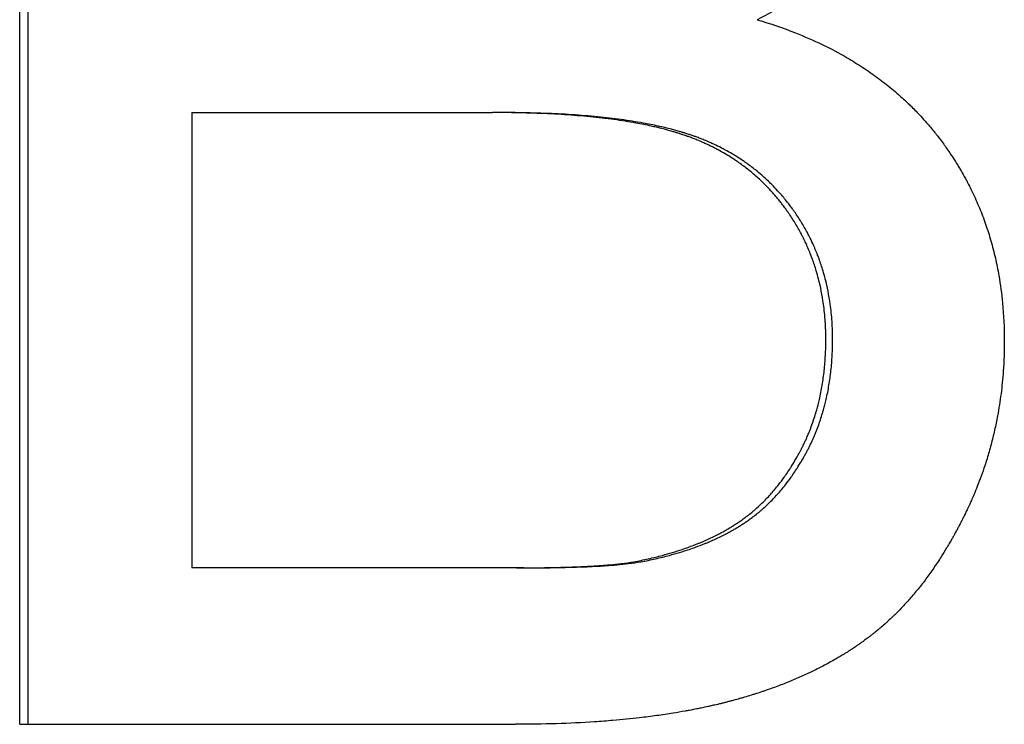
# Model space of a CAD drawing. Extents: x -5.9 to 5.9, y 0 to 11.2.
# Tile 2 of 8: x -1.029 to -0.791, y 6.405 to 6.575. Entities that reach past the tile are written whole.
import ezdxf

# ---------------------------------------------------------------- set-up
doc = ezdxf.new("R2010")
doc.units = 0
doc.header["$MEASUREMENT"] = 0
doc.layers.get('0').update_dxf_attribs({"linetype": 'CONTINUOUS'})

msp = doc.modelspace()

# ---------------------------------------------------------------- linework, layer by layer
for p, q in [((-1.02868, 6.40484), (-1.02868, 6.72484)), ((-0.98707, 6.55264), (-0.98707, 6.44264)), ((-0.98707, 6.55264), (-0.91445, 6.55264)), ((-0.91267, 6.55264), (-0.91445, 6.55264)), ((-0.90869, 6.44264), (-0.98707, 6.44264)), ((-0.90692, 6.44264), (-0.90869, 6.44264)), ((-1.02868, 6.40484), (-0.90893, 6.40484))]:
    msp.add_line(p, q)
msp.add_open_spline([(-1.02667, 6.40484), (-1.02667, 6.51151), (-1.02667, 6.61817), (-1.02667, 6.72484)], degree=3)
for points, knots in [([(-0.80626, 6.64289), (-0.80626, 6.64061), (-0.80636, 6.63836), (-0.80657, 6.63613), (-0.80672, 6.63445), (-0.80693, 6.63279), (-0.80719, 6.63114), (-0.80746, 6.6295), (-0.80778, 6.62786), (-0.80816, 6.62624), (-0.80829, 6.6257), (-0.80842, 6.62516), (-0.80856, 6.62462), (-0.80884, 6.62354), (-0.80915, 6.62247), (-0.80948, 6.62141), (-0.80964, 6.62088), (-0.80981, 6.62034), (-0.80999, 6.61981), (-0.81035, 6.61876), (-0.81073, 6.6177), (-0.81113, 6.61665), (-0.81133, 6.61613), (-0.81154, 6.61561), (-0.81176, 6.61509), (-0.81208, 6.61431), (-0.81242, 6.61353), (-0.81277, 6.61275), (-0.81312, 6.61198), (-0.81349, 6.6112), (-0.81387, 6.61043), (-0.81419, 6.60979), (-0.81452, 6.60916), (-0.81485, 6.60852), (-0.81492, 6.60839), (-0.81499, 6.60826), (-0.81506, 6.60814), (-0.81536, 6.60757), (-0.81568, 6.607), (-0.816, 6.60643), (-0.81611, 6.60624), (-0.81622, 6.60605), (-0.81632, 6.60586), (-0.81654, 6.60548), (-0.81677, 6.6051), (-0.81699, 6.60473), (-0.81703, 6.60466), (-0.81707, 6.6046), (-0.8171, 6.60454), (-0.81722, 6.60435), (-0.81733, 6.60416), (-0.81745, 6.60398), (-0.81753, 6.60385), (-0.8176, 6.60373), (-0.81768, 6.6036), (-0.8178, 6.60342), (-0.81791, 6.60323), (-0.81803, 6.60304), (-0.81807, 6.60298), (-0.81811, 6.60292), (-0.81815, 6.60286), (-0.81823, 6.60274), (-0.81831, 6.60261), (-0.81839, 6.60249), (-0.81843, 6.60243), (-0.81847, 6.60237), (-0.81851, 6.60231), (-0.81863, 6.60212), (-0.81875, 6.60194), (-0.81888, 6.60176), (-0.81896, 6.60163), (-0.81904, 6.60151), (-0.81912, 6.60139), (-0.81929, 6.60115), (-0.81946, 6.60091), (-0.81963, 6.60066), (-0.81971, 6.60054), (-0.81979, 6.60042), (-0.81988, 6.6003), (-0.82013, 6.59994), (-0.82039, 6.59959), (-0.82066, 6.59923), (-0.82083, 6.599), (-0.82101, 6.59876), (-0.82119, 6.59852), (-0.82155, 6.59805), (-0.82191, 6.59759), (-0.82228, 6.59713), (-0.82246, 6.5969), (-0.82265, 6.59667), (-0.82284, 6.59644), (-0.82341, 6.59575), (-0.82399, 6.59507), (-0.82458, 6.5944), (-0.82498, 6.59396), (-0.82538, 6.59352), (-0.82579, 6.59308), (-0.82661, 6.5922), (-0.82746, 6.59134), (-0.82833, 6.5905), (-0.82877, 6.59007), (-0.82921, 6.58966), (-0.82966, 6.58924), (-0.83101, 6.588), (-0.83242, 6.58679), (-0.83389, 6.58562), (-0.83487, 6.58484), (-0.83587, 6.58407), (-0.8369, 6.58332), (-0.83897, 6.58182), (-0.84113, 6.58039), (-0.84341, 6.57901), (-0.84568, 6.57764), (-0.84806, 6.57633), (-0.85055, 6.57508)], [0, 0, 0, 0, 0.166667, 0.166667, 0.166667, 0.291667, 0.291667, 0.291667, 0.416667, 0.416667, 0.416667, 0.458333, 0.458333, 0.458333, 0.541667, 0.541667, 0.541667, 0.583333, 0.583333, 0.583333, 0.666667, 0.666667, 0.666667, 0.708333, 0.708333, 0.708333, 0.770833, 0.770833, 0.770833, 0.833333, 0.833333, 0.833333, 0.885417, 0.885417, 0.885417, 0.895833, 0.895833, 0.895833, 0.942708, 0.942708, 0.942708, 0.958333, 0.958333, 0.958333, 0.989583, 0.989583, 0.989583, 0.994792, 0.994792, 0.994792, 1.010417, 1.010417, 1.010417, 1.020833, 1.020833, 1.020833, 1.036458, 1.036458, 1.036458, 1.041667, 1.041667, 1.041667, 1.052083, 1.052083, 1.052083, 1.057292, 1.057292, 1.057292, 1.072917, 1.072917, 1.072917, 1.083333, 1.083333, 1.083333, 1.104167, 1.104167, 1.104167, 1.114583, 1.114583, 1.114583, 1.145833, 1.145833, 1.145833, 1.166667, 1.166667, 1.166667, 1.208333, 1.208333, 1.208333, 1.229167, 1.229167, 1.229167, 1.291667, 1.291667, 1.291667, 1.333333, 1.333333, 1.333333, 1.416667, 1.416667, 1.416667, 1.458333, 1.458333, 1.458333, 1.583333, 1.583333, 1.583333, 1.666667, 1.666667, 1.666667, 1.833333, 1.833333, 1.833333, 2, 2, 2, 2]), ([(-0.85055, 6.57508), (-0.84734, 6.57413), (-0.84426, 6.57307), (-0.8413, 6.57191), (-0.83908, 6.57103), (-0.83693, 6.57009), (-0.83485, 6.56909), (-0.83277, 6.56808), (-0.83077, 6.56702), (-0.82883, 6.56589), (-0.82818, 6.56552), (-0.82754, 6.56514), (-0.82691, 6.56475), (-0.82565, 6.56397), (-0.82442, 6.56316), (-0.82322, 6.56233), (-0.82262, 6.56191), (-0.82203, 6.56149), (-0.82145, 6.56106), (-0.82028, 6.56019), (-0.81914, 6.55931), (-0.81803, 6.55839), (-0.81748, 6.55793), (-0.81694, 6.55747), (-0.8164, 6.55699), (-0.81559, 6.55628), (-0.81481, 6.55556), (-0.81403, 6.55482), (-0.81378, 6.55457), (-0.81352, 6.55433), (-0.81327, 6.55408), (-0.81251, 6.55333), (-0.81177, 6.55256), (-0.81104, 6.55178), (-0.81056, 6.55126), (-0.81009, 6.55073), (-0.80962, 6.5502), (-0.80939, 6.54993), (-0.80915, 6.54966), (-0.80892, 6.54939), (-0.80858, 6.54898), (-0.80824, 6.54857), (-0.8079, 6.54816), (-0.80762, 6.54782), (-0.80735, 6.54747), (-0.80707, 6.54712), (-0.80685, 6.54684), (-0.80664, 6.54656), (-0.80642, 6.54627), (-0.8061, 6.54585), (-0.80578, 6.54542), (-0.80547, 6.54499), (-0.80531, 6.54477), (-0.80516, 6.54455), (-0.805, 6.54434), (-0.8049, 6.54419), (-0.8048, 6.54405), (-0.8047, 6.5439), (-0.80439, 6.54347), (-0.80409, 6.54303), (-0.8038, 6.54259), (-0.8036, 6.5423), (-0.80341, 6.542), (-0.80322, 6.54171), (-0.80283, 6.54112), (-0.80246, 6.54052), (-0.80209, 6.53992), (-0.80191, 6.53962), (-0.80173, 6.53932), (-0.80155, 6.53902), (-0.80119, 6.53841), (-0.80085, 6.53781), (-0.80051, 6.53719), (-0.80034, 6.53689), (-0.80017, 6.53658), (-0.80001, 6.53627), (-0.79951, 6.53535), (-0.79904, 6.53441), (-0.79858, 6.53346), (-0.79828, 6.53283), (-0.79798, 6.5322), (-0.7977, 6.53156), (-0.79713, 6.53028), (-0.79659, 6.52899), (-0.79609, 6.52767), (-0.79584, 6.52702), (-0.7956, 6.52635), (-0.79537, 6.52569), (-0.7949, 6.52436), (-0.79448, 6.52301), (-0.79408, 6.52164), (-0.79389, 6.52096), (-0.7937, 6.52027), (-0.79352, 6.51958), (-0.79316, 6.5182), (-0.79284, 6.5168), (-0.79256, 6.51538), (-0.79241, 6.51467), (-0.79228, 6.51396), (-0.79215, 6.51324), (-0.79178, 6.51109), (-0.79149, 6.50889), (-0.79127, 6.50666), (-0.79099, 6.50368), (-0.79084, 6.50064), (-0.79084, 6.49752)], [0, 0, 0, 0, 0.166667, 0.166667, 0.166667, 0.291667, 0.291667, 0.291667, 0.416667, 0.416667, 0.416667, 0.458333, 0.458333, 0.458333, 0.541667, 0.541667, 0.541667, 0.583333, 0.583333, 0.583333, 0.666667, 0.666667, 0.666667, 0.708333, 0.708333, 0.708333, 0.770833, 0.770833, 0.770833, 0.791667, 0.791667, 0.791667, 0.854167, 0.854167, 0.854167, 0.895833, 0.895833, 0.895833, 0.916667, 0.916667, 0.916667, 0.947917, 0.947917, 0.947917, 0.973958, 0.973958, 0.973958, 0.994792, 0.994792, 0.994792, 1.026042, 1.026042, 1.026042, 1.041667, 1.041667, 1.041667, 1.052083, 1.052083, 1.052083, 1.083333, 1.083333, 1.083333, 1.104167, 1.104167, 1.104167, 1.145833, 1.145833, 1.145833, 1.166667, 1.166667, 1.166667, 1.208333, 1.208333, 1.208333, 1.229167, 1.229167, 1.229167, 1.291667, 1.291667, 1.291667, 1.333333, 1.333333, 1.333333, 1.416667, 1.416667, 1.416667, 1.458333, 1.458333, 1.458333, 1.541667, 1.541667, 1.541667, 1.583333, 1.583333, 1.583333, 1.666667, 1.666667, 1.666667, 1.708333, 1.708333, 1.708333, 1.833333, 1.833333, 1.833333, 2, 2, 2, 2]), ([(-0.83395, 6.49777), (-0.83395, 6.49925), (-0.834, 6.50071), (-0.83409, 6.50214), (-0.83419, 6.50358), (-0.83433, 6.50499), (-0.83453, 6.50638), (-0.83482, 6.50846), (-0.83521, 6.51049), (-0.83572, 6.51246), (-0.83589, 6.51312), (-0.83607, 6.51377), (-0.83626, 6.51441), (-0.83655, 6.51538), (-0.83687, 6.51633), (-0.83721, 6.51728), (-0.83733, 6.51759), (-0.83745, 6.5179), (-0.83757, 6.51821), (-0.83793, 6.51914), (-0.83832, 6.52006), (-0.83873, 6.52097), (-0.83901, 6.52157), (-0.8393, 6.52217), (-0.8396, 6.52276), (-0.83975, 6.52305), (-0.83991, 6.52335), (-0.84006, 6.52364), (-0.8403, 6.52408), (-0.84054, 6.52451), (-0.84079, 6.52495), (-0.84104, 6.52538), (-0.84129, 6.52581), (-0.84156, 6.52623), (-0.84164, 6.52637), (-0.84173, 6.52651), (-0.84182, 6.52665), (-0.84209, 6.52708), (-0.84236, 6.5275), (-0.84264, 6.52791), (-0.84278, 6.52812), (-0.84292, 6.52833), (-0.84307, 6.52854), (-0.84321, 6.52874), (-0.84336, 6.52895), (-0.8435, 6.52915), (-0.84355, 6.52922), (-0.8436, 6.52929), (-0.84365, 6.52935), (-0.84389, 6.52969), (-0.84414, 6.53003), (-0.8444, 6.53036), (-0.8446, 6.53062), (-0.8448, 6.53088), (-0.84501, 6.53114), (-0.84511, 6.53127), (-0.84521, 6.5314), (-0.84532, 6.53153), (-0.84563, 6.53191), (-0.84595, 6.53229), (-0.84627, 6.53267), (-0.84648, 6.53292), (-0.8467, 6.53316), (-0.84692, 6.53341), (-0.84736, 6.53389), (-0.84781, 6.53437), (-0.84826, 6.53484), (-0.84849, 6.53507), (-0.84872, 6.5353), (-0.84895, 6.53553), (-0.84965, 6.53622), (-0.85037, 6.53688), (-0.8511, 6.53752), (-0.85159, 6.53795), (-0.85209, 6.53837), (-0.8526, 6.53877), (-0.85337, 6.53938), (-0.85415, 6.53997), (-0.85495, 6.54053), (-0.85522, 6.54072), (-0.85549, 6.54091), (-0.85576, 6.54109), (-0.8563, 6.54145), (-0.85686, 6.54181), (-0.85742, 6.54216), (-0.8577, 6.54233), (-0.85798, 6.5425), (-0.85826, 6.54267), (-0.85883, 6.543), (-0.85941, 6.54333), (-0.86, 6.54364), (-0.86029, 6.5438), (-0.86059, 6.54395), (-0.86089, 6.54411), (-0.86148, 6.54441), (-0.86209, 6.54471), (-0.8627, 6.54499), (-0.86301, 6.54513), (-0.86332, 6.54527), (-0.86363, 6.54541), (-0.8641, 6.54562), (-0.86457, 6.54582), (-0.86504, 6.54601), (-0.8652, 6.54608), (-0.86536, 6.54614), (-0.86552, 6.5462), (-0.86584, 6.54633), (-0.86616, 6.54645), (-0.86649, 6.54658), (-0.86665, 6.54664), (-0.86681, 6.5467), (-0.86698, 6.54676), (-0.86722, 6.54685), (-0.86747, 6.54694), (-0.86771, 6.54702), (-0.8678, 6.54705), (-0.86788, 6.54708), (-0.86796, 6.54711), (-0.86813, 6.54717), (-0.86829, 6.54722), (-0.86846, 6.54728), (-0.86854, 6.54731), (-0.86863, 6.54733), (-0.86871, 6.54736), (-0.86888, 6.54742), (-0.86905, 6.54747), (-0.86922, 6.54753), (-0.86947, 6.54761), (-0.86973, 6.54769), (-0.86999, 6.54777), (-0.87008, 6.5478), (-0.87016, 6.54782), (-0.87025, 6.54785), (-0.87051, 6.54793), (-0.87078, 6.54801), (-0.87104, 6.54808), (-0.87122, 6.54813), (-0.8714, 6.54819), (-0.87158, 6.54824), (-0.87194, 6.54834), (-0.87231, 6.54844), (-0.87268, 6.54854), (-0.87286, 6.54858), (-0.87305, 6.54863), (-0.87323, 6.54868), (-0.87379, 6.54882), (-0.87437, 6.54897), (-0.87495, 6.5491), (-0.87534, 6.54919), (-0.87573, 6.54928), (-0.87613, 6.54937), (-0.87732, 6.54963), (-0.87855, 6.54988), (-0.87982, 6.55011), (-0.88067, 6.55026), (-0.88154, 6.55041), (-0.88242, 6.55055), (-0.88419, 6.55083), (-0.88604, 6.55108), (-0.88795, 6.5513), (-0.88891, 6.55141), (-0.88989, 6.55152), (-0.89088, 6.55162), (-0.89287, 6.55181), (-0.89494, 6.55198), (-0.89707, 6.55212), (-0.89814, 6.55219), (-0.89922, 6.55225), (-0.90033, 6.55231), (-0.90254, 6.55242), (-0.90482, 6.5525), (-0.90717, 6.55256), (-0.90953, 6.55262), (-0.91195, 6.55264), (-0.91445, 6.55264)], [0, 0, 0, 0, 0.125, 0.125, 0.125, 0.25, 0.25, 0.25, 0.4375, 0.4375, 0.4375, 0.5, 0.5, 0.5, 0.59375, 0.59375, 0.59375, 0.625, 0.625, 0.625, 0.71875, 0.71875, 0.71875, 0.78125, 0.78125, 0.78125, 0.8125, 0.8125, 0.8125, 0.859375, 0.859375, 0.859375, 0.90625, 0.90625, 0.90625, 0.921875, 0.921875, 0.921875, 0.96875, 0.96875, 0.96875, 0.992188, 0.992188, 0.992188, 1.015625, 1.015625, 1.015625, 1.023438, 1.023438, 1.023438, 1.0625, 1.0625, 1.0625, 1.09375, 1.09375, 1.09375, 1.109375, 1.109375, 1.109375, 1.15625, 1.15625, 1.15625, 1.1875, 1.1875, 1.1875, 1.25, 1.25, 1.25, 1.28125, 1.28125, 1.28125, 1.375, 1.375, 1.375, 1.4375, 1.4375, 1.4375, 1.53125, 1.53125, 1.53125, 1.5625, 1.5625, 1.5625, 1.625, 1.625, 1.625, 1.65625, 1.65625, 1.65625, 1.71875, 1.71875, 1.71875, 1.75, 1.75, 1.75, 1.8125, 1.8125, 1.8125, 1.84375, 1.84375, 1.84375, 1.890625, 1.890625, 1.890625, 1.90625, 1.90625, 1.90625, 1.9375, 1.9375, 1.9375, 1.953125, 1.953125, 1.953125, 1.976562, 1.976562, 1.976562, 1.984375, 1.984375, 1.984375, 2, 2, 2, 2.007812, 2.007812, 2.007812, 2.023438, 2.023438, 2.023438, 2.046875, 2.046875, 2.046875, 2.054688, 2.054688, 2.054688, 2.078125, 2.078125, 2.078125, 2.09375, 2.09375, 2.09375, 2.125, 2.125, 2.125, 2.140625, 2.140625, 2.140625, 2.1875, 2.1875, 2.1875, 2.21875, 2.21875, 2.21875, 2.3125, 2.3125, 2.3125, 2.375, 2.375, 2.375, 2.5, 2.5, 2.5, 2.5625, 2.5625, 2.5625, 2.6875, 2.6875, 2.6875, 2.75, 2.75, 2.75, 2.875, 2.875, 2.875, 3, 3, 3, 3]), ([(-0.83232, 6.49777), (-0.83232, 6.49925), (-0.83237, 6.50071), (-0.83246, 6.50214), (-0.83256, 6.50358), (-0.8327, 6.50499), (-0.8329, 6.50638), (-0.83319, 6.50846), (-0.83358, 6.51049), (-0.83409, 6.51246), (-0.83426, 6.51312), (-0.83444, 6.51377), (-0.83463, 6.51441), (-0.83492, 6.51538), (-0.83524, 6.51633), (-0.83558, 6.51728), (-0.83569, 6.51759), (-0.83581, 6.5179), (-0.83593, 6.51821), (-0.83629, 6.51914), (-0.83668, 6.52006), (-0.83709, 6.52097), (-0.83737, 6.52157), (-0.83766, 6.52217), (-0.83796, 6.52276), (-0.83811, 6.52305), (-0.83827, 6.52335), (-0.83842, 6.52364), (-0.83866, 6.52408), (-0.8389, 6.52451), (-0.83915, 6.52495), (-0.83939, 6.52538), (-0.83965, 6.52581), (-0.83991, 6.52623), (-0.84, 6.52637), (-0.84009, 6.52651), (-0.84018, 6.52665), (-0.84044, 6.52708), (-0.84072, 6.5275), (-0.841, 6.52791), (-0.84113, 6.52812), (-0.84128, 6.52833), (-0.84142, 6.52854), (-0.84156, 6.52874), (-0.84171, 6.52895), (-0.84185, 6.52915), (-0.8419, 6.52922), (-0.84195, 6.52929), (-0.842, 6.52935), (-0.84225, 6.52969), (-0.84249, 6.53003), (-0.84275, 6.53036), (-0.84295, 6.53062), (-0.84315, 6.53088), (-0.84336, 6.53114), (-0.84346, 6.53127), (-0.84356, 6.5314), (-0.84367, 6.53153), (-0.84398, 6.53191), (-0.84429, 6.53229), (-0.84462, 6.53267), (-0.84483, 6.53292), (-0.84505, 6.53316), (-0.84527, 6.53341), (-0.8457, 6.53389), (-0.84615, 6.53437), (-0.84661, 6.53484), (-0.84683, 6.53507), (-0.84706, 6.5353), (-0.84729, 6.53553), (-0.84799, 6.53622), (-0.84871, 6.53688), (-0.84944, 6.53752), (-0.84993, 6.53795), (-0.85043, 6.53837), (-0.85094, 6.53877), (-0.8517, 6.53938), (-0.85248, 6.53997), (-0.85328, 6.54053), (-0.85355, 6.54072), (-0.85382, 6.54091), (-0.85409, 6.54109), (-0.85463, 6.54145), (-0.85518, 6.54181), (-0.85574, 6.54216), (-0.85602, 6.54233), (-0.8563, 6.5425), (-0.85659, 6.54267), (-0.85716, 6.543), (-0.85773, 6.54333), (-0.85832, 6.54364), (-0.85861, 6.5438), (-0.85891, 6.54395), (-0.85921, 6.54411), (-0.8598, 6.54441), (-0.8604, 6.54471), (-0.86102, 6.54499), (-0.86132, 6.54513), (-0.86163, 6.54527), (-0.86194, 6.54541), (-0.86241, 6.54562), (-0.86288, 6.54582), (-0.86335, 6.54601), (-0.86351, 6.54608), (-0.86367, 6.54614), (-0.86383, 6.5462), (-0.86415, 6.54633), (-0.86447, 6.54645), (-0.8648, 6.54658), (-0.86496, 6.54664), (-0.86512, 6.5467), (-0.86528, 6.54676), (-0.86553, 6.54685), (-0.86577, 6.54694), (-0.86602, 6.54702), (-0.8661, 6.54705), (-0.86618, 6.54708), (-0.86627, 6.54711), (-0.86643, 6.54717), (-0.8666, 6.54722), (-0.86676, 6.54728), (-0.86685, 6.54731), (-0.86693, 6.54733), (-0.86701, 6.54736), (-0.86718, 6.54742), (-0.86735, 6.54747), (-0.86752, 6.54753), (-0.86777, 6.54761), (-0.86803, 6.54769), (-0.86829, 6.54777), (-0.86838, 6.5478), (-0.86846, 6.54782), (-0.86855, 6.54785), (-0.86881, 6.54793), (-0.86908, 6.54801), (-0.86934, 6.54808), (-0.86952, 6.54813), (-0.8697, 6.54819), (-0.86988, 6.54824), (-0.87024, 6.54834), (-0.8706, 6.54844), (-0.87097, 6.54854), (-0.87116, 6.54858), (-0.87134, 6.54863), (-0.87153, 6.54868), (-0.87209, 6.54882), (-0.87266, 6.54897), (-0.87324, 6.5491), (-0.87363, 6.54919), (-0.87402, 6.54928), (-0.87441, 6.54937), (-0.8756, 6.54963), (-0.87683, 6.54988), (-0.8781, 6.55011), (-0.87895, 6.55026), (-0.87981, 6.55041), (-0.8807, 6.55055), (-0.88247, 6.55083), (-0.88431, 6.55108), (-0.88622, 6.5513), (-0.88718, 6.55141), (-0.88815, 6.55152), (-0.88914, 6.55162), (-0.89113, 6.55181), (-0.89319, 6.55198), (-0.89532, 6.55212), (-0.89638, 6.55219), (-0.89747, 6.55225), (-0.89857, 6.55231), (-0.90077, 6.55242), (-0.90305, 6.5525), (-0.9054, 6.55256), (-0.90775, 6.55262), (-0.91017, 6.55264), (-0.91267, 6.55264)], [0, 0, 0, 0, 0.125, 0.125, 0.125, 0.25, 0.25, 0.25, 0.4375, 0.4375, 0.4375, 0.5, 0.5, 0.5, 0.59375, 0.59375, 0.59375, 0.625, 0.625, 0.625, 0.71875, 0.71875, 0.71875, 0.78125, 0.78125, 0.78125, 0.8125, 0.8125, 0.8125, 0.859375, 0.859375, 0.859375, 0.90625, 0.90625, 0.90625, 0.921875, 0.921875, 0.921875, 0.96875, 0.96875, 0.96875, 0.992188, 0.992188, 0.992188, 1.015625, 1.015625, 1.015625, 1.023438, 1.023438, 1.023438, 1.0625, 1.0625, 1.0625, 1.09375, 1.09375, 1.09375, 1.109375, 1.109375, 1.109375, 1.15625, 1.15625, 1.15625, 1.1875, 1.1875, 1.1875, 1.25, 1.25, 1.25, 1.28125, 1.28125, 1.28125, 1.375, 1.375, 1.375, 1.4375, 1.4375, 1.4375, 1.53125, 1.53125, 1.53125, 1.5625, 1.5625, 1.5625, 1.625, 1.625, 1.625, 1.65625, 1.65625, 1.65625, 1.71875, 1.71875, 1.71875, 1.75, 1.75, 1.75, 1.8125, 1.8125, 1.8125, 1.84375, 1.84375, 1.84375, 1.890625, 1.890625, 1.890625, 1.90625, 1.90625, 1.90625, 1.9375, 1.9375, 1.9375, 1.953125, 1.953125, 1.953125, 1.976562, 1.976562, 1.976562, 1.984375, 1.984375, 1.984375, 2, 2, 2, 2.007812, 2.007812, 2.007812, 2.023438, 2.023438, 2.023438, 2.046875, 2.046875, 2.046875, 2.054688, 2.054688, 2.054688, 2.078125, 2.078125, 2.078125, 2.09375, 2.09375, 2.09375, 2.125, 2.125, 2.125, 2.140625, 2.140625, 2.140625, 2.1875, 2.1875, 2.1875, 2.21875, 2.21875, 2.21875, 2.3125, 2.3125, 2.3125, 2.375, 2.375, 2.375, 2.5, 2.5, 2.5, 2.5625, 2.5625, 2.5625, 2.6875, 2.6875, 2.6875, 2.75, 2.75, 2.75, 2.875, 2.875, 2.875, 3, 3, 3, 3]), ([(-0.88036, 6.44411), (-0.87915, 6.44433), (-0.87798, 6.44457), (-0.87683, 6.44483), (-0.87567, 6.44509), (-0.87454, 6.44537), (-0.87344, 6.44566), (-0.87178, 6.4461), (-0.87018, 6.44659), (-0.86864, 6.44711), (-0.86812, 6.44728), (-0.86761, 6.44746), (-0.86711, 6.44764), (-0.86635, 6.44792), (-0.86561, 6.4482), (-0.86488, 6.4485), (-0.86464, 6.44859), (-0.8644, 6.44869), (-0.86416, 6.44879), (-0.86344, 6.4491), (-0.86274, 6.44941), (-0.86205, 6.44973), (-0.86159, 6.44994), (-0.86113, 6.45016), (-0.86068, 6.45038), (-0.86046, 6.45049), (-0.86024, 6.45061), (-0.86002, 6.45072), (-0.85968, 6.45089), (-0.85936, 6.45106), (-0.85903, 6.45124), (-0.85871, 6.45142), (-0.85838, 6.45159), (-0.85807, 6.45177), (-0.85796, 6.45183), (-0.85785, 6.45189), (-0.85775, 6.45196), (-0.85743, 6.45214), (-0.85712, 6.45232), (-0.85681, 6.45251), (-0.85676, 6.45254), (-0.85671, 6.45257), (-0.85666, 6.4526), (-0.8564, 6.45276), (-0.85615, 6.45292), (-0.8559, 6.45308), (-0.85585, 6.45311), (-0.85579, 6.45314), (-0.85574, 6.45318), (-0.85559, 6.45327), (-0.85544, 6.45337), (-0.85529, 6.45347), (-0.85519, 6.45354), (-0.85509, 6.4536), (-0.855, 6.45367), (-0.85495, 6.45371), (-0.8549, 6.45374), (-0.85485, 6.45377), (-0.8547, 6.45387), (-0.85455, 6.45398), (-0.8544, 6.45408), (-0.85431, 6.45415), (-0.85421, 6.45422), (-0.85411, 6.45429), (-0.85382, 6.4545), (-0.85353, 6.45471), (-0.85324, 6.45493), (-0.85305, 6.45508), (-0.85286, 6.45522), (-0.85267, 6.45537), (-0.85229, 6.45567), (-0.85192, 6.45597), (-0.85155, 6.45629), (-0.85136, 6.45644), (-0.85118, 6.4566), (-0.851, 6.45676), (-0.85045, 6.45724), (-0.84991, 6.45774), (-0.84938, 6.45825), (-0.84903, 6.45859), (-0.84869, 6.45894), (-0.84834, 6.4593), (-0.84766, 6.46001), (-0.84699, 6.46075), (-0.84634, 6.46152), (-0.84602, 6.46191), (-0.8457, 6.4623), (-0.84539, 6.4627), (-0.84491, 6.4633), (-0.84445, 6.46392), (-0.844, 6.46455), (-0.84385, 6.46476), (-0.8437, 6.46497), (-0.84355, 6.46519), (-0.84325, 6.46562), (-0.84296, 6.46606), (-0.84267, 6.4665), (-0.84253, 6.46672), (-0.84239, 6.46695), (-0.84224, 6.46717), (-0.84203, 6.46751), (-0.84182, 6.46785), (-0.84161, 6.4682), (-0.84154, 6.46831), (-0.84148, 6.46843), (-0.84141, 6.46855), (-0.8413, 6.46872), (-0.8412, 6.4689), (-0.8411, 6.46907), (-0.84107, 6.46913), (-0.84103, 6.46919), (-0.841, 6.46925), (-0.84093, 6.46937), (-0.84086, 6.46949), (-0.8408, 6.46961), (-0.84076, 6.46967), (-0.84073, 6.46973), (-0.8407, 6.46979), (-0.84063, 6.46991), (-0.84057, 6.47003), (-0.8405, 6.47015), (-0.84047, 6.47021), (-0.84043, 6.47027), (-0.8404, 6.47033), (-0.84033, 6.47045), (-0.84027, 6.47057), (-0.8402, 6.47069), (-0.84017, 6.47075), (-0.84014, 6.47081), (-0.84011, 6.47088), (-0.84004, 6.471), (-0.83998, 6.47112), (-0.83991, 6.47124), (-0.83988, 6.4713), (-0.83985, 6.47137), (-0.83982, 6.47143), (-0.83976, 6.47155), (-0.83969, 6.47167), (-0.83963, 6.4718), (-0.8396, 6.47186), (-0.83957, 6.47192), (-0.83954, 6.47198), (-0.83945, 6.47217), (-0.83935, 6.47236), (-0.83926, 6.47254), (-0.8392, 6.47267), (-0.83915, 6.47279), (-0.83909, 6.47292), (-0.83897, 6.47317), (-0.83885, 6.47342), (-0.83874, 6.47368), (-0.83868, 6.4738), (-0.83862, 6.47393), (-0.83857, 6.47406), (-0.8384, 6.47444), (-0.83824, 6.47482), (-0.83808, 6.47521), (-0.83797, 6.47547), (-0.83787, 6.47573), (-0.83777, 6.47599), (-0.83756, 6.47651), (-0.83737, 6.47704), (-0.83718, 6.47757), (-0.83709, 6.47783), (-0.83699, 6.4781), (-0.83691, 6.47837), (-0.83673, 6.4789), (-0.83655, 6.47944), (-0.83639, 6.47999), (-0.83631, 6.48026), (-0.83623, 6.48053), (-0.83615, 6.48081), (-0.83592, 6.48163), (-0.83571, 6.48247), (-0.83551, 6.48331), (-0.83538, 6.48388), (-0.83526, 6.48445), (-0.83515, 6.48502), (-0.83492, 6.48617), (-0.83472, 6.48733), (-0.83456, 6.48852), (-0.83448, 6.48911), (-0.8344, 6.48971), (-0.83434, 6.49031), (-0.83421, 6.49152), (-0.83411, 6.49274), (-0.83405, 6.49398), (-0.83398, 6.49522), (-0.83395, 6.49649), (-0.83395, 6.49777)], [0, 0, 0, 0, 0.125, 0.125, 0.125, 0.25, 0.25, 0.25, 0.4375, 0.4375, 0.4375, 0.5, 0.5, 0.5, 0.59375, 0.59375, 0.59375, 0.625, 0.625, 0.625, 0.71875, 0.71875, 0.71875, 0.78125, 0.78125, 0.78125, 0.8125, 0.8125, 0.8125, 0.859375, 0.859375, 0.859375, 0.90625, 0.90625, 0.90625, 0.921875, 0.921875, 0.921875, 0.96875, 0.96875, 0.96875, 0.976562, 0.976562, 0.976562, 1.015625, 1.015625, 1.015625, 1.023438, 1.023438, 1.023438, 1.046875, 1.046875, 1.046875, 1.0625, 1.0625, 1.0625, 1.070312, 1.070312, 1.070312, 1.09375, 1.09375, 1.09375, 1.109375, 1.109375, 1.109375, 1.15625, 1.15625, 1.15625, 1.1875, 1.1875, 1.1875, 1.25, 1.25, 1.25, 1.28125, 1.28125, 1.28125, 1.375, 1.375, 1.375, 1.4375, 1.4375, 1.4375, 1.5625, 1.5625, 1.5625, 1.625, 1.625, 1.625, 1.71875, 1.71875, 1.71875, 1.75, 1.75, 1.75, 1.8125, 1.8125, 1.8125, 1.84375, 1.84375, 1.84375, 1.890625, 1.890625, 1.890625, 1.90625, 1.90625, 1.90625, 1.929688, 1.929688, 1.929688, 1.9375, 1.9375, 1.9375, 1.953125, 1.953125, 1.953125, 1.960938, 1.960938, 1.960938, 1.976562, 1.976562, 1.976562, 1.984375, 1.984375, 1.984375, 2, 2, 2, 2.007812, 2.007812, 2.007812, 2.023438, 2.023438, 2.023438, 2.03125, 2.03125, 2.03125, 2.046875, 2.046875, 2.046875, 2.054688, 2.054688, 2.054688, 2.078125, 2.078125, 2.078125, 2.09375, 2.09375, 2.09375, 2.125, 2.125, 2.125, 2.140625, 2.140625, 2.140625, 2.1875, 2.1875, 2.1875, 2.21875, 2.21875, 2.21875, 2.28125, 2.28125, 2.28125, 2.3125, 2.3125, 2.3125, 2.375, 2.375, 2.375, 2.40625, 2.40625, 2.40625, 2.5, 2.5, 2.5, 2.5625, 2.5625, 2.5625, 2.6875, 2.6875, 2.6875, 2.75, 2.75, 2.75, 2.875, 2.875, 2.875, 3, 3, 3, 3]), ([(-0.87864, 6.44411), (-0.87744, 6.44433), (-0.87626, 6.44457), (-0.87511, 6.44483), (-0.87396, 6.44509), (-0.87284, 6.44537), (-0.87173, 6.44566), (-0.87008, 6.4461), (-0.86848, 6.44659), (-0.86694, 6.44711), (-0.86642, 6.44728), (-0.86592, 6.44746), (-0.86541, 6.44764), (-0.86466, 6.44792), (-0.86392, 6.4482), (-0.86319, 6.4485), (-0.86295, 6.44859), (-0.86271, 6.44869), (-0.86247, 6.44879), (-0.86176, 6.4491), (-0.86105, 6.44941), (-0.86036, 6.44973), (-0.8599, 6.44994), (-0.85945, 6.45016), (-0.859, 6.45038), (-0.85878, 6.45049), (-0.85856, 6.45061), (-0.85834, 6.45072), (-0.858, 6.45089), (-0.85768, 6.45106), (-0.85735, 6.45124), (-0.85703, 6.45142), (-0.85671, 6.45159), (-0.85639, 6.45177), (-0.85628, 6.45183), (-0.85618, 6.45189), (-0.85607, 6.45196), (-0.85576, 6.45214), (-0.85545, 6.45232), (-0.85514, 6.45251), (-0.85509, 6.45254), (-0.85504, 6.45257), (-0.85498, 6.4526), (-0.85473, 6.45276), (-0.85448, 6.45292), (-0.85422, 6.45308), (-0.85417, 6.45311), (-0.85412, 6.45314), (-0.85407, 6.45318), (-0.85392, 6.45327), (-0.85377, 6.45337), (-0.85362, 6.45347), (-0.85352, 6.45354), (-0.85342, 6.4536), (-0.85332, 6.45367), (-0.85328, 6.45371), (-0.85323, 6.45374), (-0.85318, 6.45377), (-0.85303, 6.45387), (-0.85288, 6.45398), (-0.85273, 6.45408), (-0.85264, 6.45415), (-0.85254, 6.45422), (-0.85244, 6.45429), (-0.85215, 6.4545), (-0.85186, 6.45471), (-0.85157, 6.45493), (-0.85138, 6.45508), (-0.85119, 6.45522), (-0.851, 6.45537), (-0.85063, 6.45567), (-0.85025, 6.45597), (-0.84988, 6.45629), (-0.8497, 6.45644), (-0.84952, 6.4566), (-0.84933, 6.45676), (-0.84879, 6.45724), (-0.84825, 6.45774), (-0.84773, 6.45825), (-0.84737, 6.45859), (-0.84703, 6.45894), (-0.84669, 6.4593), (-0.846, 6.46001), (-0.84534, 6.46075), (-0.84469, 6.46152), (-0.84437, 6.46191), (-0.84405, 6.4623), (-0.84373, 6.4627), (-0.84326, 6.4633), (-0.8428, 6.46392), (-0.84235, 6.46455), (-0.8422, 6.46476), (-0.84205, 6.46497), (-0.8419, 6.46519), (-0.84161, 6.46562), (-0.84131, 6.46606), (-0.84103, 6.4665), (-0.84088, 6.46672), (-0.84074, 6.46695), (-0.8406, 6.46717), (-0.84039, 6.46751), (-0.84018, 6.46785), (-0.83997, 6.4682), (-0.8399, 6.46831), (-0.83983, 6.46843), (-0.83976, 6.46855), (-0.83966, 6.46872), (-0.83956, 6.4689), (-0.83946, 6.46907), (-0.83942, 6.46913), (-0.83939, 6.46919), (-0.83936, 6.46925), (-0.83929, 6.46937), (-0.83922, 6.46949), (-0.83916, 6.46961), (-0.83912, 6.46967), (-0.83909, 6.46973), (-0.83906, 6.46979), (-0.83899, 6.46991), (-0.83892, 6.47003), (-0.83886, 6.47015), (-0.83882, 6.47021), (-0.83879, 6.47027), (-0.83876, 6.47033), (-0.83869, 6.47045), (-0.83863, 6.47057), (-0.83856, 6.47069), (-0.83853, 6.47075), (-0.8385, 6.47081), (-0.83847, 6.47088), (-0.8384, 6.471), (-0.83834, 6.47112), (-0.83827, 6.47124), (-0.83824, 6.4713), (-0.83821, 6.47137), (-0.83818, 6.47143), (-0.83812, 6.47155), (-0.83805, 6.47167), (-0.83799, 6.4718), (-0.83796, 6.47186), (-0.83793, 6.47192), (-0.8379, 6.47198), (-0.83781, 6.47217), (-0.83771, 6.47236), (-0.83762, 6.47254), (-0.83756, 6.47267), (-0.83751, 6.47279), (-0.83745, 6.47292), (-0.83733, 6.47317), (-0.83721, 6.47342), (-0.8371, 6.47368), (-0.83704, 6.4738), (-0.83699, 6.47393), (-0.83693, 6.47406), (-0.83676, 6.47444), (-0.8366, 6.47482), (-0.83644, 6.47521), (-0.83633, 6.47547), (-0.83623, 6.47573), (-0.83613, 6.47599), (-0.83593, 6.47651), (-0.83573, 6.47704), (-0.83554, 6.47757), (-0.83545, 6.47783), (-0.83536, 6.4781), (-0.83527, 6.47837), (-0.83509, 6.4789), (-0.83492, 6.47944), (-0.83476, 6.47999), (-0.83468, 6.48026), (-0.8346, 6.48053), (-0.83452, 6.48081), (-0.83429, 6.48163), (-0.83407, 6.48247), (-0.83388, 6.48331), (-0.83375, 6.48388), (-0.83363, 6.48445), (-0.83351, 6.48502), (-0.83329, 6.48617), (-0.83309, 6.48733), (-0.83293, 6.48852), (-0.83285, 6.48911), (-0.83277, 6.48971), (-0.83271, 6.49031), (-0.83258, 6.49152), (-0.83248, 6.49274), (-0.83242, 6.49398), (-0.83235, 6.49522), (-0.83232, 6.49649), (-0.83232, 6.49777)], [0, 0, 0, 0, 0.125, 0.125, 0.125, 0.25, 0.25, 0.25, 0.4375, 0.4375, 0.4375, 0.5, 0.5, 0.5, 0.59375, 0.59375, 0.59375, 0.625, 0.625, 0.625, 0.71875, 0.71875, 0.71875, 0.78125, 0.78125, 0.78125, 0.8125, 0.8125, 0.8125, 0.859375, 0.859375, 0.859375, 0.90625, 0.90625, 0.90625, 0.921875, 0.921875, 0.921875, 0.96875, 0.96875, 0.96875, 0.976562, 0.976562, 0.976562, 1.015625, 1.015625, 1.015625, 1.023438, 1.023438, 1.023438, 1.046875, 1.046875, 1.046875, 1.0625, 1.0625, 1.0625, 1.070312, 1.070312, 1.070312, 1.09375, 1.09375, 1.09375, 1.109375, 1.109375, 1.109375, 1.15625, 1.15625, 1.15625, 1.1875, 1.1875, 1.1875, 1.25, 1.25, 1.25, 1.28125, 1.28125, 1.28125, 1.375, 1.375, 1.375, 1.4375, 1.4375, 1.4375, 1.5625, 1.5625, 1.5625, 1.625, 1.625, 1.625, 1.71875, 1.71875, 1.71875, 1.75, 1.75, 1.75, 1.8125, 1.8125, 1.8125, 1.84375, 1.84375, 1.84375, 1.890625, 1.890625, 1.890625, 1.90625, 1.90625, 1.90625, 1.929688, 1.929688, 1.929688, 1.9375, 1.9375, 1.9375, 1.953125, 1.953125, 1.953125, 1.960938, 1.960938, 1.960938, 1.976562, 1.976562, 1.976562, 1.984375, 1.984375, 1.984375, 2, 2, 2, 2.007812, 2.007812, 2.007812, 2.023438, 2.023438, 2.023438, 2.03125, 2.03125, 2.03125, 2.046875, 2.046875, 2.046875, 2.054688, 2.054688, 2.054688, 2.078125, 2.078125, 2.078125, 2.09375, 2.09375, 2.09375, 2.125, 2.125, 2.125, 2.140625, 2.140625, 2.140625, 2.1875, 2.1875, 2.1875, 2.21875, 2.21875, 2.21875, 2.28125, 2.28125, 2.28125, 2.3125, 2.3125, 2.3125, 2.375, 2.375, 2.375, 2.40625, 2.40625, 2.40625, 2.5, 2.5, 2.5, 2.5625, 2.5625, 2.5625, 2.6875, 2.6875, 2.6875, 2.75, 2.75, 2.75, 2.875, 2.875, 2.875, 3, 3, 3, 3]), ([(-0.79084, 6.49752), (-0.79084, 6.49503), (-0.79093, 6.49256), (-0.7911, 6.49013), (-0.79123, 6.4883), (-0.79141, 6.48649), (-0.79164, 6.4847), (-0.79187, 6.48291), (-0.79215, 6.48113), (-0.79247, 6.47937), (-0.79258, 6.47879), (-0.7927, 6.4782), (-0.79282, 6.47762), (-0.79306, 6.47645), (-0.79332, 6.47529), (-0.7936, 6.47414), (-0.79374, 6.47357), (-0.79389, 6.47299), (-0.79404, 6.47242), (-0.79435, 6.47128), (-0.79467, 6.47014), (-0.79502, 6.46901), (-0.79519, 6.46845), (-0.79537, 6.46788), (-0.79556, 6.46732), (-0.79584, 6.46648), (-0.79612, 6.46565), (-0.79643, 6.46481), (-0.79673, 6.46398), (-0.79704, 6.46315), (-0.79737, 6.46233), (-0.79764, 6.46164), (-0.79792, 6.46095), (-0.79821, 6.46027), (-0.79827, 6.46014), (-0.79833, 6.46), (-0.79838, 6.45986), (-0.79856, 6.45945), (-0.79874, 6.45905), (-0.79892, 6.45864), (-0.79904, 6.45837), (-0.79916, 6.4581), (-0.79929, 6.45783), (-0.79947, 6.45743), (-0.79966, 6.45702), (-0.79985, 6.45662), (-0.79992, 6.45648), (-0.79998, 6.45635), (-0.80004, 6.45622), (-0.80017, 6.45595), (-0.8003, 6.45568), (-0.80044, 6.45541), (-0.8005, 6.45528), (-0.80057, 6.45515), (-0.80063, 6.45502), (-0.80076, 6.45475), (-0.8009, 6.45449), (-0.80103, 6.45422), (-0.8011, 6.45409), (-0.80116, 6.45396), (-0.80123, 6.45383), (-0.80136, 6.45357), (-0.8015, 6.45331), (-0.80163, 6.45305), (-0.8017, 6.45292), (-0.80177, 6.45279), (-0.80184, 6.45266), (-0.80197, 6.45241), (-0.80211, 6.45215), (-0.80224, 6.4519), (-0.80231, 6.45177), (-0.80238, 6.45164), (-0.80245, 6.45151), (-0.80266, 6.45113), (-0.80286, 6.45076), (-0.80307, 6.45038), (-0.80321, 6.45013), (-0.80335, 6.44988), (-0.80349, 6.44964), (-0.80377, 6.44914), (-0.80406, 6.44865), (-0.80434, 6.44817), (-0.80449, 6.44792), (-0.80463, 6.44768), (-0.80477, 6.44744), (-0.80521, 6.44673), (-0.80564, 6.44602), (-0.80609, 6.44532), (-0.80638, 6.44486), (-0.80668, 6.4444), (-0.80698, 6.44394), (-0.80759, 6.44304), (-0.8082, 6.44215), (-0.80882, 6.44128), (-0.80913, 6.44085), (-0.80945, 6.44042), (-0.80976, 6.44), (-0.81039, 6.43915), (-0.81104, 6.43832), (-0.81169, 6.43752), (-0.81201, 6.43711), (-0.81234, 6.43672), (-0.81267, 6.43632), (-0.81334, 6.43554), (-0.81401, 6.43477), (-0.81469, 6.43403), (-0.81503, 6.43365), (-0.81538, 6.43329), (-0.81572, 6.43292), (-0.81624, 6.43238), (-0.81677, 6.43185), (-0.8173, 6.43133), (-0.81747, 6.43115), (-0.81765, 6.43098), (-0.81783, 6.43081), (-0.81818, 6.43047), (-0.81854, 6.43013), (-0.8189, 6.4298), (-0.81908, 6.42963), (-0.81927, 6.42947), (-0.81945, 6.4293), (-0.81981, 6.42898), (-0.82018, 6.42866), (-0.82055, 6.42834), (-0.82073, 6.42818), (-0.82092, 6.42802), (-0.8211, 6.42787), (-0.82138, 6.42763), (-0.82166, 6.4274), (-0.82194, 6.42717), (-0.82203, 6.4271), (-0.82213, 6.42702), (-0.82222, 6.42695), (-0.82241, 6.4268), (-0.8226, 6.42665), (-0.82279, 6.4265), (-0.82288, 6.42642), (-0.82298, 6.42635), (-0.82307, 6.42628), (-0.82326, 6.42613), (-0.82345, 6.42599), (-0.82364, 6.42584), (-0.82374, 6.42577), (-0.82384, 6.4257), (-0.82393, 6.42562), (-0.82422, 6.42541), (-0.82451, 6.42519), (-0.82481, 6.42498), (-0.825, 6.42484), (-0.8252, 6.4247), (-0.8254, 6.42456), (-0.8255, 6.42449), (-0.82559, 6.42442), (-0.82569, 6.42435), (-0.82589, 6.42421), (-0.82609, 6.42407), (-0.82629, 6.42393), (-0.82639, 6.42386), (-0.82649, 6.42379), (-0.8266, 6.42372), (-0.8269, 6.42352), (-0.8272, 6.42331), (-0.82751, 6.42311), (-0.82772, 6.42297), (-0.82792, 6.42284), (-0.82813, 6.4227), (-0.82854, 6.42244), (-0.82896, 6.42217), (-0.82938, 6.42191), (-0.82959, 6.42178), (-0.82981, 6.42165), (-0.83002, 6.42152), (-0.83066, 6.42113), (-0.83131, 6.42075), (-0.83196, 6.42038), (-0.8324, 6.42013), (-0.83285, 6.41988), (-0.83329, 6.41964), (-0.83419, 6.41915), (-0.8351, 6.41867), (-0.83602, 6.41821), (-0.83649, 6.41798), (-0.83695, 6.41775), (-0.83742, 6.41752), (-0.83837, 6.41707), (-0.83933, 6.41663), (-0.8403, 6.4162), (-0.84079, 6.41598), (-0.84128, 6.41577), (-0.84178, 6.41557), (-0.84277, 6.41515), (-0.84378, 6.41474), (-0.8448, 6.41435), (-0.84531, 6.41415), (-0.84583, 6.41396), (-0.84635, 6.41377), (-0.84713, 6.41348), (-0.84792, 6.41321), (-0.84872, 6.41293), (-0.84899, 6.41284), (-0.84925, 6.41275), (-0.84952, 6.41266), (-0.85006, 6.41248), (-0.8506, 6.41231), (-0.85115, 6.41214), (-0.85142, 6.41205), (-0.85169, 6.41196), (-0.85197, 6.41188), (-0.85252, 6.41171), (-0.85307, 6.41154), (-0.85363, 6.41138), (-0.8539, 6.4113), (-0.85418, 6.41121), (-0.85446, 6.41113), (-0.85489, 6.41101), (-0.85531, 6.41089), (-0.85574, 6.41078), (-0.85588, 6.41074), (-0.85602, 6.4107), (-0.85616, 6.41066), (-0.85645, 6.41058), (-0.85673, 6.41051), (-0.85702, 6.41043), (-0.85716, 6.41039), (-0.85731, 6.41035), (-0.85745, 6.41032), (-0.85774, 6.41024), (-0.85803, 6.41017), (-0.85832, 6.41009), (-0.85846, 6.41006), (-0.85861, 6.41002), (-0.85875, 6.40998), (-0.85904, 6.40991), (-0.85934, 6.40984), (-0.85963, 6.40977), (-0.85978, 6.40973), (-0.85993, 6.4097), (-0.86007, 6.40966), (-0.86052, 6.40955), (-0.86096, 6.40945), (-0.86141, 6.40935), (-0.86171, 6.40928), (-0.86202, 6.40921), (-0.86232, 6.40914), (-0.86292, 6.40901), (-0.86353, 6.40888), (-0.86415, 6.40875), (-0.86446, 6.40869), (-0.86477, 6.40863), (-0.86508, 6.40856), (-0.8657, 6.40844), (-0.86633, 6.40832), (-0.86696, 6.4082), (-0.86728, 6.40814), (-0.86759, 6.40808), (-0.86791, 6.40803), (-0.86887, 6.40785), (-0.86984, 6.40769), (-0.87082, 6.40753), (-0.87147, 6.40743), (-0.87213, 6.40732), (-0.8728, 6.40722), (-0.87413, 6.40702), (-0.87548, 6.40684), (-0.87686, 6.40666), (-0.87755, 6.40658), (-0.87824, 6.40649), (-0.87894, 6.40641), (-0.88103, 6.40617), (-0.88317, 6.40596), (-0.88537, 6.40577), (-0.88683, 6.40565), (-0.88831, 6.40553), (-0.88982, 6.40543), (-0.89283, 6.40524), (-0.89593, 6.40509), (-0.89911, 6.40499), (-0.9023, 6.40489), (-0.90557, 6.40484), (-0.90893, 6.40484)], [0, 0, 0, 0, 0.166667, 0.166667, 0.166667, 0.291667, 0.291667, 0.291667, 0.416667, 0.416667, 0.416667, 0.458333, 0.458333, 0.458333, 0.541667, 0.541667, 0.541667, 0.583333, 0.583333, 0.583333, 0.666667, 0.666667, 0.666667, 0.708333, 0.708333, 0.708333, 0.770833, 0.770833, 0.770833, 0.833333, 0.833333, 0.833333, 0.885417, 0.885417, 0.885417, 0.895833, 0.895833, 0.895833, 0.927083, 0.927083, 0.927083, 0.947917, 0.947917, 0.947917, 0.979167, 0.979167, 0.979167, 0.989583, 0.989583, 0.989583, 1.010417, 1.010417, 1.010417, 1.020833, 1.020833, 1.020833, 1.041667, 1.041667, 1.041667, 1.052083, 1.052083, 1.052083, 1.072917, 1.072917, 1.072917, 1.083333, 1.083333, 1.083333, 1.104167, 1.104167, 1.104167, 1.114583, 1.114583, 1.114583, 1.145833, 1.145833, 1.145833, 1.166667, 1.166667, 1.166667, 1.208333, 1.208333, 1.208333, 1.229167, 1.229167, 1.229167, 1.291667, 1.291667, 1.291667, 1.333333, 1.333333, 1.333333, 1.416667, 1.416667, 1.416667, 1.458333, 1.458333, 1.458333, 1.541667, 1.541667, 1.541667, 1.583333, 1.583333, 1.583333, 1.666667, 1.666667, 1.666667, 1.708333, 1.708333, 1.708333, 1.770833, 1.770833, 1.770833, 1.791667, 1.791667, 1.791667, 1.833333, 1.833333, 1.833333, 1.854167, 1.854167, 1.854167, 1.895833, 1.895833, 1.895833, 1.916667, 1.916667, 1.916667, 1.947917, 1.947917, 1.947917, 1.958333, 1.958333, 1.958333, 1.979167, 1.979167, 1.979167, 1.989583, 1.989583, 1.989583, 2.010417, 2.010417, 2.010417, 2.020833, 2.020833, 2.020833, 2.052083, 2.052083, 2.052083, 2.072917, 2.072917, 2.072917, 2.083333, 2.083333, 2.083333, 2.104167, 2.104167, 2.104167, 2.114583, 2.114583, 2.114583, 2.145833, 2.145833, 2.145833, 2.166667, 2.166667, 2.166667, 2.208333, 2.208333, 2.208333, 2.229167, 2.229167, 2.229167, 2.291667, 2.291667, 2.291667, 2.333333, 2.333333, 2.333333, 2.416667, 2.416667, 2.416667, 2.458333, 2.458333, 2.458333, 2.541667, 2.541667, 2.541667, 2.583333, 2.583333, 2.583333, 2.666667, 2.666667, 2.666667, 2.708333, 2.708333, 2.708333, 2.770833, 2.770833, 2.770833, 2.791667, 2.791667, 2.791667, 2.833333, 2.833333, 2.833333, 2.854167, 2.854167, 2.854167, 2.895833, 2.895833, 2.895833, 2.916667, 2.916667, 2.916667, 2.947917, 2.947917, 2.947917, 2.958333, 2.958333, 2.958333, 2.979167, 2.979167, 2.979167, 2.989583, 2.989583, 2.989583, 3.010417, 3.010417, 3.010417, 3.020833, 3.020833, 3.020833, 3.041667, 3.041667, 3.041667, 3.052083, 3.052083, 3.052083, 3.083333, 3.083333, 3.083333, 3.104167, 3.104167, 3.104167, 3.145833, 3.145833, 3.145833, 3.166667, 3.166667, 3.166667, 3.208333, 3.208333, 3.208333, 3.229167, 3.229167, 3.229167, 3.291667, 3.291667, 3.291667, 3.333333, 3.333333, 3.333333, 3.416667, 3.416667, 3.416667, 3.458333, 3.458333, 3.458333, 3.583333, 3.583333, 3.583333, 3.666667, 3.666667, 3.666667, 3.833333, 3.833333, 3.833333, 4, 4, 4, 4]), ([(-0.90869, 6.44264), (-0.90645, 6.44264), (-0.90432, 6.44266), (-0.90231, 6.44268), (-0.9018, 6.44269), (-0.9013, 6.4427), (-0.90081, 6.44271), (-0.89983, 6.44272), (-0.89888, 6.44274), (-0.89795, 6.44277), (-0.89749, 6.44278), (-0.89703, 6.44279), (-0.89658, 6.44281), (-0.89568, 6.44283), (-0.89481, 6.44286), (-0.89397, 6.4429), (-0.89355, 6.44291), (-0.89314, 6.44293), (-0.89273, 6.44295), (-0.89191, 6.44299), (-0.89113, 6.44303), (-0.89037, 6.44307), (-0.88999, 6.44309), (-0.88961, 6.44312), (-0.88925, 6.44314), (-0.88852, 6.44319), (-0.88781, 6.44324), (-0.88714, 6.44329), (-0.8868, 6.44332), (-0.88647, 6.44335), (-0.88614, 6.44338), (-0.88517, 6.44346), (-0.88426, 6.44356), (-0.88341, 6.44366), (-0.88228, 6.4438), (-0.88126, 6.44394), (-0.88036, 6.44411)], [0, 0, 0, 0, 0.166667, 0.166667, 0.166667, 0.208333, 0.208333, 0.208333, 0.291667, 0.291667, 0.291667, 0.333333, 0.333333, 0.333333, 0.416667, 0.416667, 0.416667, 0.458333, 0.458333, 0.458333, 0.541667, 0.541667, 0.541667, 0.583333, 0.583333, 0.583333, 0.666667, 0.666667, 0.666667, 0.708333, 0.708333, 0.708333, 0.833333, 0.833333, 0.833333, 1, 1, 1, 1]), ([(-0.90692, 6.44264), (-0.90468, 6.44264), (-0.90256, 6.44266), (-0.90054, 6.44268), (-0.90004, 6.44269), (-0.89954, 6.4427), (-0.89905, 6.44271), (-0.89807, 6.44272), (-0.89712, 6.44274), (-0.8962, 6.44277), (-0.89573, 6.44278), (-0.89528, 6.44279), (-0.89483, 6.44281), (-0.89393, 6.44283), (-0.89307, 6.44286), (-0.89222, 6.4429), (-0.8918, 6.44291), (-0.89139, 6.44293), (-0.89098, 6.44295), (-0.89017, 6.44299), (-0.88938, 6.44303), (-0.88863, 6.44307), (-0.88825, 6.44309), (-0.88788, 6.44312), (-0.88751, 6.44314), (-0.88678, 6.44319), (-0.88608, 6.44324), (-0.8854, 6.44329), (-0.88507, 6.44332), (-0.88473, 6.44335), (-0.88441, 6.44338), (-0.88344, 6.44346), (-0.88253, 6.44356), (-0.88169, 6.44366), (-0.88056, 6.4438), (-0.87954, 6.44394), (-0.87864, 6.44411)], [0, 0, 0, 0, 0.166667, 0.166667, 0.166667, 0.208333, 0.208333, 0.208333, 0.291667, 0.291667, 0.291667, 0.333333, 0.333333, 0.333333, 0.416667, 0.416667, 0.416667, 0.458333, 0.458333, 0.458333, 0.541667, 0.541667, 0.541667, 0.583333, 0.583333, 0.583333, 0.666667, 0.666667, 0.666667, 0.708333, 0.708333, 0.708333, 0.833333, 0.833333, 0.833333, 1, 1, 1, 1])]:
    msp.add_open_spline(points, degree=3, knots=knots)

doc.saveas('drawing.dxf')
